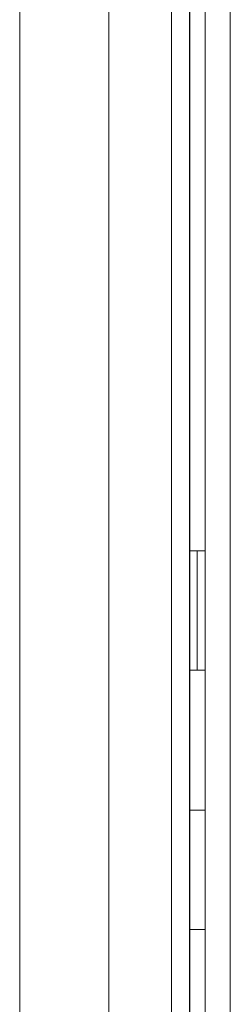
# Model space of a CAD drawing. Header units: millimetres. Extents: x -90830 to 24172, y -102460 to 73669.
# Tile 36 of 198: x -52512.86 to -52508.48, y 14520.02 to 14540.46. Entities that reach past the tile are written whole.
import ezdxf

# ---------------------------------------------------------------- set-up
doc = ezdxf.new("R2010")
doc.units = ezdxf.units.MM
doc.layers.add('at_Entity', color=253, linetype='Continuous', lineweight=9)

msp = doc.modelspace()

# ---------------------------------------------------------------- linework, layer by layer
at = {"layer": 'at_Entity'}
for p, q in [((-52512.856, 14566.176), (-52512.856, 14511.765)), ((-52512.856, 14566.176), (-52512.856, 14511.765)), ((-52511.003, 14566.176), (-52511.003, 14511.765)), ((-52509.705, 14566.176), (-52509.705, 14511.765)), ((-52509.002, 14512.252), (-52509.002, 14565.689)), ((-52508.483, 14512.251), (-52508.483, 14565.689)), ((-52509.332, 14563.482), (-52509.332, 14514.459)), ((-52509.325, 14563.482), (-52509.325, 14514.459)), ((-52509.174, 14529.435), (-52509.325, 14529.435)), ((-52509.174, 14529.435), (-52509.002, 14529.435)), ((-52509.174, 14529.435), (-52509.174, 14526.957)), ((-52509.174, 14526.957), (-52509.325, 14526.957)), ((-52509.174, 14526.957), (-52509.002, 14526.957)), ((-52509.325, 14524.048), (-52509.002, 14524.048)), ((-52509.325, 14521.57), (-52509.002, 14521.57))]:
    msp.add_line(p, q, dxfattribs=at)

doc.saveas('drawing.dxf')
